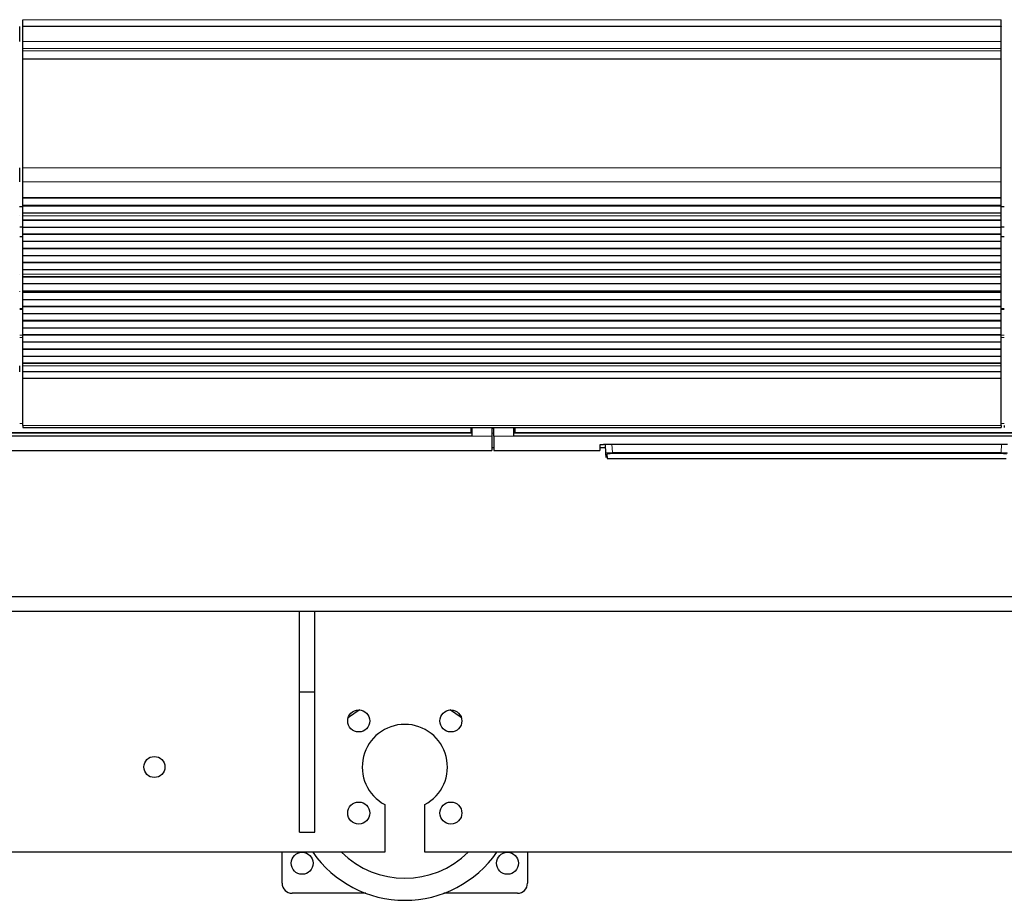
# Model space of a CAD drawing. Header units: inches. Extents: x 0 to 29700, y -16 to 21000.
# Tile 34 of 235: x 5224 to 6207, y 7460 to 8339. Entities that reach past the tile are written whole.
import ezdxf

# ---------------------------------------------------------------- set-up
doc = ezdxf.new("R2010")
doc.units = ezdxf.units.IN
doc.layers.add('1', color=7, linetype='Continuous', true_color=0xffffff)

msp = doc.modelspace()

# ---------------------------------------------------------------- linework, layer by layer
at = {"layer": '1', "color": 2, "linetype": 'Continuous', "lineweight": 25}
for p, q in [((5226.767, 8332.417), (5226.767, 8338.89)), ((6203.767, 8332.417), (6203.767, 8338.89)), ((5223.767, 8317.163), (5223.767, 8332.243)), ((5226.767, 8332.417), (5226.767, 8332.243)), ((6203.767, 8332.243), (5226.767, 8332.243)), ((5226.767, 8317.163), (5226.767, 8332.243)), ((6203.767, 8332.417), (6203.767, 8332.243)), ((6203.767, 8317.163), (6203.767, 8332.243)), ((5226.767, 8310.175), (5226.767, 8317.163)), ((6203.767, 8310.175), (6203.767, 8317.163)), ((5226.767, 8307.932), (5226.767, 8310.175)), ((5226.767, 8299.954), (5226.767, 8307.932)), ((6203.767, 8307.932), (6203.767, 8310.175)), ((6203.767, 8299.954), (6203.767, 8307.932)), ((5226.767, 8299.508), (5226.767, 8299.954)), ((5226.767, 8191.128), (5226.767, 8299.508)), ((6203.767, 8299.508), (6203.767, 8299.954)), ((6203.767, 8191.128), (6203.767, 8299.508)), ((5223.767, 8176.985), (5223.767, 8191.128)), ((5226.767, 8176.985), (5226.767, 8191.128)), ((6203.767, 8176.985), (6203.767, 8191.128)), ((5226.767, 8161.503), (5226.767, 8176.985)), ((6203.767, 8161.503), (6203.767, 8176.985)), ((5226.767, 8161.415), (5226.767, 8161.503)), ((5226.767, 8161.415), (6203.767, 8161.415)), ((5226.767, 8160.87), (5226.767, 8161.415)), ((5226.767, 8153.348), (5226.767, 8160.87)), ((6203.767, 8160.87), (5226.767, 8160.87)), ((6203.767, 8161.415), (6203.767, 8161.503)), ((6203.767, 8160.87), (6203.767, 8161.415)), ((6203.767, 8153.348), (6203.767, 8160.87)), ((5226.766, 8152.25), (5223.715, 8152.25)), ((5226.767, 8152.994), (5226.767, 8153.348)), ((6203.767, 8153.348), (5226.767, 8153.348)), ((5226.767, 8145.789), (5226.767, 8152.994)), ((6203.767, 8152.994), (5226.767, 8152.994)), ((6206.754, 8152.25), (6203.702, 8152.25)), ((6203.767, 8152.994), (6203.767, 8153.348)), ((6203.767, 8145.789), (6203.767, 8152.994)), ((5223.767, 8143.21), (5223.767, 8143.238)), ((5226.767, 8145.782), (5226.767, 8145.789)), ((6203.767, 8145.789), (5226.767, 8145.789)), ((5226.767, 8143.238), (5226.767, 8145.782)), ((6203.767, 8145.782), (5226.767, 8145.782)), ((5226.767, 8143.21), (5226.767, 8143.238)), ((5226.767, 8139.017), (5226.767, 8143.21)), ((6203.767, 8145.782), (6203.767, 8145.789)), ((6203.767, 8143.238), (6203.767, 8145.782)), ((6203.767, 8143.21), (6203.767, 8143.238)), ((6203.767, 8139.017), (6203.767, 8143.21)), ((5223.772, 8132.25), (5226.772, 8132.25)), ((5226.767, 8138.663), (5226.767, 8139.017)), ((6203.767, 8139.017), (5226.767, 8139.017)), ((5226.767, 8131.592), (5226.767, 8138.663)), ((6203.767, 8138.663), (5226.767, 8138.663)), ((5226.767, 8124.875), (5226.767, 8131.592)), ((6203.767, 8131.592), (5226.767, 8131.592)), ((6203.767, 8138.663), (6203.767, 8139.017)), ((6203.767, 8131.592), (6203.767, 8138.663)), ((6203.767, 8124.875), (6203.767, 8131.592)), ((6203.772, 8132.25), (6206.772, 8132.25)), ((5226.767, 8122.25), (5223.766, 8122.25)), ((5226.767, 8124.521), (5226.767, 8124.875)), ((6203.767, 8124.875), (5226.767, 8124.875)), ((5226.767, 8117.45), (5226.767, 8124.521)), ((6203.767, 8124.521), (5226.767, 8124.521)), ((6206.767, 8122.25), (6203.766, 8122.25)), ((6203.767, 8124.521), (6203.767, 8124.875)), ((6203.767, 8117.45), (6203.767, 8124.521)), ((5226.767, 8110.732), (5226.767, 8117.45)), ((6203.767, 8117.45), (5226.767, 8117.45)), ((5226.767, 8110.379), (5226.767, 8110.732)), ((6203.767, 8110.732), (5226.767, 8110.732)), ((5226.767, 8103.308), (5226.767, 8110.379)), ((6203.767, 8110.379), (5226.767, 8110.379)), ((6203.767, 8110.732), (6203.767, 8117.45)), ((6203.767, 8110.379), (6203.767, 8110.732)), ((6203.767, 8103.308), (6203.767, 8110.379)), ((5226.767, 8096.59), (5226.767, 8103.308)), ((6203.767, 8103.308), (5226.767, 8103.308)), ((6203.767, 8096.59), (6203.767, 8103.308)), ((5226.767, 8096.237), (5226.767, 8096.59)), ((6203.767, 8096.59), (5226.767, 8096.59)), ((5226.767, 8089.166), (5226.767, 8096.237)), ((6203.767, 8096.237), (5226.767, 8096.237)), ((6203.767, 8096.237), (6203.767, 8096.59)), ((6203.767, 8089.166), (6203.767, 8096.237)), ((5223.767, 8084.945), (5223.767, 8084.972)), ((5226.767, 8084.972), (5226.767, 8089.166)), ((6203.767, 8089.166), (5226.767, 8089.166)), ((5226.767, 8084.945), (5226.767, 8084.972)), ((5226.767, 8082.497), (5226.767, 8084.945)), ((5226.767, 8082.143), (5226.767, 8082.497)), ((6203.767, 8082.497), (5226.767, 8082.497)), ((5226.767, 8075.209), (5226.767, 8082.143)), ((6203.767, 8082.143), (5226.767, 8082.143)), ((6203.767, 8084.972), (6203.767, 8089.166)), ((6203.767, 8084.945), (6203.767, 8084.972)), ((6203.767, 8082.497), (6203.767, 8084.945)), ((6203.767, 8082.143), (6203.767, 8082.497)), ((6203.767, 8075.209), (6203.767, 8082.143)), ((5226.767, 8067.977), (5226.767, 8075.209)), ((6203.767, 8075.209), (5226.767, 8075.209)), ((6203.767, 8067.977), (6203.767, 8075.209)), ((5223.767, 8067.841), (5223.767, 8067.977)), ((5226.767, 8067.841), (5226.767, 8067.977)), ((6203.767, 8067.977), (5226.767, 8067.977)), ((5226.767, 8067.841), (6203.767, 8067.841)), ((5226.767, 8067.175), (5226.767, 8067.841)), ((5226.767, 8066.538), (5226.767, 8067.175)), ((6203.767, 8067.175), (5226.767, 8067.175)), ((5226.767, 8059.467), (5226.767, 8066.538)), ((6203.767, 8066.538), (5226.767, 8066.538)), ((6203.767, 8067.841), (6203.767, 8067.977)), ((6203.767, 8067.175), (6203.767, 8067.841)), ((6203.767, 8066.538), (6203.767, 8067.175)), ((6203.767, 8059.467), (6203.767, 8066.538)), ((5226.767, 8052.75), (5226.767, 8059.467)), ((6203.767, 8059.467), (5226.767, 8059.467)), ((5226.767, 8052.396), (5226.767, 8052.75)), ((6203.767, 8052.75), (5226.767, 8052.75)), ((5226.767, 8045.325), (5226.767, 8052.396)), ((6203.767, 8052.396), (5226.767, 8052.396)), ((6203.767, 8052.75), (6203.767, 8059.467)), ((6203.767, 8052.396), (6203.767, 8052.75)), ((6203.767, 8045.325), (6203.767, 8052.396)), ((5226.771, 8050.364), (5223.767, 8050.364)), ((5226.767, 8038.607), (5226.767, 8045.325)), ((6203.767, 8045.325), (5226.767, 8045.325)), ((6206.761, 8050.364), (6203.764, 8050.364)), ((6203.767, 8038.607), (6203.767, 8045.325)), ((5226.767, 8038.254), (5226.767, 8038.607)), ((6203.767, 8038.607), (5226.767, 8038.607)), ((5226.767, 8031.183), (5226.767, 8038.254)), ((6203.767, 8038.254), (5226.767, 8038.254)), ((5226.767, 8024.465), (5226.767, 8031.183)), ((6203.767, 8031.183), (5226.767, 8031.183)), ((6203.767, 8038.254), (6203.767, 8038.607)), ((6203.767, 8031.183), (6203.767, 8038.254)), ((6203.767, 8024.465), (6203.767, 8031.183)), ((5226.767, 8024.112), (5226.767, 8024.465)), ((6203.767, 8024.465), (5226.767, 8024.465)), ((5226.767, 8017.041), (5226.767, 8024.112)), ((6203.767, 8024.112), (5226.767, 8024.112)), ((6203.767, 8024.112), (6203.767, 8024.465)), ((6203.767, 8017.041), (6203.767, 8024.112)), ((5226.767, 8010.323), (5226.767, 8017.041)), ((6203.767, 8017.041), (5226.767, 8017.041)), ((6203.767, 8010.323), (6203.767, 8017.041)), ((5226.767, 8009.97), (5226.767, 8010.323)), ((6203.767, 8010.323), (5226.767, 8010.323)), ((5226.767, 8002.899), (5226.767, 8009.97)), ((6203.767, 8009.97), (5226.767, 8009.97)), ((5226.767, 7996.181), (5226.767, 8002.899)), ((6203.767, 8002.899), (5226.767, 8002.899)), ((6203.767, 8009.97), (6203.767, 8010.323)), ((6203.767, 8002.899), (6203.767, 8009.97)), ((6203.767, 7996.181), (6203.767, 8002.899)), ((5223.767, 7987.696), (5223.767, 7993.554)), ((5226.767, 7995.828), (5226.767, 7996.181)), ((6203.767, 7996.181), (5226.767, 7996.181)), ((5226.767, 7993.554), (5226.767, 7995.828)), ((6203.767, 7995.828), (5226.767, 7995.828)), ((5226.767, 7987.696), (5226.767, 7993.554)), ((6203.767, 7995.828), (6203.767, 7996.181)), ((6203.767, 7993.554), (6203.767, 7995.828)), ((6203.767, 7987.696), (6203.767, 7993.554)), ((5226.767, 7980.8), (5226.767, 7987.696)), ((6203.767, 7987.696), (5226.767, 7987.696)), ((6203.767, 7980.8), (6203.767, 7987.696)), ((5226.767, 7933.835), (5226.767, 7980.8)), ((6203.767, 7980.8), (5226.767, 7980.8)), ((6203.767, 7933.835), (6203.767, 7980.8)), ((5226.767, 7933.835), (5226.767, 7932.101)), ((6203.767, 7933.835), (6203.767, 7932.101)), ((6206.767, 7933.835), (6206.767, 7932.101)), ((5675.017, 7923.252), (5090.017, 7923.252)), ((5674.017, 7926.327), (5091.017, 7926.327)), ((5226.767, 7932.101), (6203.767, 7932.101)), ((5674.017, 7932.101), (5674.017, 7927.117)), ((5674.017, 7927.117), (5674.017, 7926.327)), ((5675.017, 7932.101), (5675.017, 7923.252)), ((5695.017, 7932.101), (5695.017, 7923.252)), ((5695.017, 7923.252), (5695.017, 7909.014)), ((5697.017, 7923.252), (5697.017, 7932.101)), ((5697.017, 7923.252), (5697.017, 7909.014)), ((5717.017, 7923.252), (5717.017, 7932.101)), ((6302.017, 7923.252), (5717.017, 7923.252)), ((5718.017, 7932.101), (5718.017, 7927.117)), ((5718.017, 7927.117), (5718.017, 7926.327)), ((6301.017, 7926.327), (5718.017, 7926.327)), ((5803.017, 7914.723), (5803.017, 7909.014)), ((5808.017, 7915.219), (6210.017, 7915.219)), ((5809.023, 7906.407), (5808.561, 7915.219)), ((5070.017, 7909.014), (5695.017, 7909.014)), ((5695.017, 7912.014), (5697.017, 7912.014)), ((5697.017, 7909.014), (5803.017, 7909.014)), ((5803.017, 7912.014), (5808.729, 7912.014)), ((5809.248, 7902.121), (5809.023, 7906.407)), ((5810.022, 7905.463), (5810.246, 7901.174)), ((5810.246, 7901.174), (6208.788, 7901.174)), ((2687.549, 7763.272), (7728.267, 7763.272)), ((8900.142, 7748.272), (3795.876, 7748.272)), ((5503.267, 7668.272), (5503.267, 7748.272)), ((5518.267, 7668.272), (5518.267, 7748.272)), ((5503.267, 7528.272), (5503.267, 7668.272)), ((5503.267, 7668.272), (5518.267, 7668.272)), ((5518.267, 7528.272), (5518.267, 7668.272)), ((5588.267, 7555.772), (5588.267, 7508.272)), ((5628.267, 7508.272), (5628.267, 7555.772)), ((5503.267, 7528.272), (5518.267, 7528.272)), ((5588.267, 7508.272), (4618.267, 7508.272)), ((5485.767, 7477.25), (5485.767, 7508.274)), ((6788.267, 7508.272), (5628.267, 7508.272)), ((5730.767, 7508.274), (5730.767, 7477.25)), ((5569.293, 7467.25), (5495.767, 7467.25)), ((5720.767, 7467.25), (5647.241, 7467.25))]:
    msp.add_line(p, q, dxfattribs=at)
at = {"layer": '1', "color": 110, "linetype": 'Continuous', "lineweight": 13}
for p, q in [((6203.767, 8338.89), (5226.767, 8338.89)), ((6203.767, 8332.417), (5226.767, 8332.417)), ((6203.767, 8317.163), (5226.767, 8317.163)), ((6203.767, 8310.175), (5226.767, 8310.175)), ((6203.767, 8307.932), (5226.767, 8307.932)), ((6203.767, 8299.954), (5226.767, 8299.954)), ((6203.767, 8299.508), (5226.767, 8299.508)), ((6203.767, 8191.128), (5226.767, 8191.128)), ((6203.767, 8176.985), (5226.767, 8176.985)), ((6203.767, 8161.503), (5226.767, 8161.503)), ((6203.767, 8143.238), (5226.767, 8143.238)), ((6203.767, 8143.21), (5226.767, 8143.21)), ((6203.767, 8084.972), (5226.767, 8084.972)), ((6203.767, 8084.945), (5226.767, 8084.945)), ((5226.771, 8049.71), (5223.767, 8049.71)), ((6206.761, 8049.71), (6203.764, 8049.71)), ((5226.771, 8024.236), (5223.767, 8024.236)), ((5226.771, 8021.891), (5223.767, 8021.891)), ((6206.761, 8024.236), (6203.764, 8024.236)), ((6206.761, 8021.891), (6203.764, 8021.891)), ((6203.767, 7993.554), (5226.767, 7993.554)), ((5226.774, 7936.084), (5223.768, 7936.084)), ((6203.767, 7933.835), (5226.767, 7933.835)), ((6206.762, 7936.084), (6203.765, 7936.084)), ((5675.017, 7931.127), (5674.012, 7931.127)), ((5695.017, 7923.252), (5675.017, 7923.252)), ((5697.017, 7931.127), (5695.017, 7931.127)), ((5717.017, 7923.252), (5697.017, 7923.252)), ((5718.023, 7931.127), (5717.017, 7931.127)), ((5815.052, 7915.219), (5815.489, 7906.888)), ((6203.545, 7906.888), (6203.982, 7915.219)), ((5815.489, 7906.888), (5815.489, 7905.944)), ((5815.489, 7906.888), (6203.545, 7906.888)), ((6203.545, 7905.944), (5815.489, 7905.944)), ((6203.545, 7906.888), (6203.545, 7905.944))]:
    msp.add_line(p, q, dxfattribs=at)
at = {"layer": '1', "color": 2, "linetype": 'Continuous', "lineweight": 25}
for centre, radius in [((5562.305, 7639.234), 11), ((5654.229, 7639.234), 11), ((5358.267, 7593.272), 10.5), ((5562.305, 7547.31), 11), ((5654.229, 7547.31), 11), ((5505.767, 7497.25), 11), ((5710.767, 7497.25), 11)]:
    msp.add_circle(centre, radius, dxfattribs=at)
for centre, radius, start, end in [((5608.267, 7572.25), 90, 119.998125, 128.908125), ((5608.267, 7572.25), 90, 51.08625, 59.99625), ((5608.267, 7593.272), 42.5, 298.072487, 241.927513), ((5608.267, 7572.25), 112, 214.84125, 325.164375), ((5608.267, 7572.25), 90, 225.309375, 314.69625), ((5495.767, 7477.25), 10, 180, 270), ((5720.767, 7477.25), 10, 270, 0)]:
    msp.add_arc(centre, radius, start, end, dxfattribs=at)
at = {"layer": '1', "color": 110, "linetype": 'Continuous', "lineweight": 13}
msp.add_ellipse((5810.022, 7906.459), major_axis=(0.999, 0.052), ratio=0.9964159, start_param=3.1415927, end_param=4.6602164, dxfattribs=at)
at = {"layer": '1', "color": 2, "linetype": 'Continuous', "lineweight": 25}
for points in [[(5675.017, 7926.216), (5090.017, 7926.216)], [(6302.017, 7926.216), (5717.017, 7926.216)]]:
    msp.add_open_spline(points, degree=1, dxfattribs=at)
at = {"layer": '1', "color": 110, "linetype": 'Continuous', "lineweight": 13}
for points, degree in [([(5674.017, 7927.117), (5091.017, 7927.117)], 1), ([(5695.017, 7926.215), (5695.684, 7926.215), (5696.35, 7926.215), (5697.017, 7926.215)], 3), ([(6301.017, 7927.117), (5718.017, 7927.117)], 1)]:
    msp.add_open_spline(points, degree=degree, dxfattribs=at)
at = {"layer": '1', "color": 2, "linetype": 'Continuous', "lineweight": 25}
msp.add_open_spline([(5803.017, 7914.723), (5803.017, 7914.739), (5803.025, 7914.755), (5803.057, 7914.786), (5803.105, 7914.818), (5803.184, 7914.849), (5803.244, 7914.868), (5803.256, 7914.872), (5803.282, 7914.88), (5803.295, 7914.884), (5803.337, 7914.895), (5803.366, 7914.903), (5803.46, 7914.925), (5803.6, 7914.954), (5803.767, 7914.982), (5803.903, 7915.002), (5803.95, 7915.009), (5804.023, 7915.019), (5804.048, 7915.022), (5804.099, 7915.029), (5804.125, 7915.032), (5804.255, 7915.048), (5804.365, 7915.06), (5804.596, 7915.083), (5804.837, 7915.105), (5805.099, 7915.125), (5805.269, 7915.136), (5805.304, 7915.139), (5805.373, 7915.143), (5805.409, 7915.145), (5805.514, 7915.152), (5805.586, 7915.156), (5805.802, 7915.167), (5806.097, 7915.181), (5806.403, 7915.193), (5806.638, 7915.2), (5806.717, 7915.202), (5806.876, 7915.206), (5806.957, 7915.208), (5807.199, 7915.213), (5807.524, 7915.218), (5807.852, 7915.219), (5808.017, 7915.219)], degree=3, knots=[0, 0, 0, 0, 0.0625, 0.0625, 0.125, 0.1875, 0.1875, 0.203125, 0.203125, 0.21875, 0.21875, 0.25, 0.25, 0.3125, 0.375, 0.375, 0.40625, 0.40625, 0.421875, 0.421875, 0.4375, 0.4375, 0.5, 0.5, 0.5625, 0.625, 0.625, 0.640625, 0.640625, 0.65625, 0.65625, 0.6875, 0.6875, 0.75, 0.8125, 0.8125, 0.84375, 0.84375, 0.875, 0.875, 0.9375, 1, 1, 1, 1], dxfattribs=at)
at = {"layer": '1', "color": 110, "linetype": 'Continuous', "lineweight": 13}
for points, knots in [([(5815.489, 7906.888), (5815.274, 7906.886), (5814.847, 7906.881), (5814.424, 7906.873), (5814.161, 7906.868), (5814.108, 7906.867), (5814.004, 7906.864), (5813.848, 7906.86), (5813.695, 7906.856), (5813.39, 7906.847), (5812.992, 7906.835), (5812.609, 7906.819), (5812.375, 7906.809), (5812.328, 7906.807), (5812.236, 7906.802), (5812.189, 7906.8), (5812.052, 7906.793), (5811.962, 7906.789), (5811.697, 7906.775), (5811.358, 7906.755), (5811.047, 7906.733), (5810.823, 7906.716), (5810.75, 7906.711), (5810.644, 7906.702), (5810.609, 7906.699), (5810.539, 7906.693), (5810.505, 7906.69), (5810.336, 7906.675), (5810.211, 7906.663), (5809.978, 7906.637), (5809.764, 7906.612), (5809.585, 7906.585), (5809.484, 7906.568), (5809.465, 7906.565), (5809.427, 7906.558), (5809.409, 7906.554), (5809.355, 7906.544), (5809.323, 7906.537), (5809.232, 7906.517), (5809.132, 7906.489), (5809.072, 7906.462), (5809.032, 7906.434), (5809.022, 7906.421), (5809.023, 7906.407)], [0, 0, 0, 0, 0.0625, 0.125, 0.125, 0.140625, 0.140625, 0.15625, 0.1875, 0.1875, 0.25, 0.3125, 0.3125, 0.328125, 0.328125, 0.34375, 0.34375, 0.375, 0.375, 0.4375, 0.5, 0.5, 0.53125, 0.53125, 0.546875, 0.546875, 0.5625, 0.5625, 0.625, 0.625, 0.6875, 0.75, 0.75, 0.765625, 0.765625, 0.78125, 0.78125, 0.8125, 0.8125, 0.875, 0.9375, 0.9375, 1, 1, 1, 1]), ([(5815.489, 7905.944), (5815.307, 7905.944), (5814.945, 7905.942), (5814.587, 7905.938), (5814.364, 7905.934), (5814.319, 7905.933), (5814.231, 7905.931), (5814.187, 7905.93), (5814.056, 7905.927), (5813.969, 7905.925), (5813.711, 7905.918), (5813.374, 7905.907), (5813.05, 7905.893), (5812.851, 7905.884), (5812.812, 7905.882), (5812.733, 7905.878), (5812.694, 7905.876), (5812.578, 7905.869), (5812.502, 7905.865), (5812.278, 7905.851), (5811.991, 7905.832), (5811.728, 7905.811), (5811.539, 7905.794), (5811.446, 7905.785), (5811.357, 7905.776), (5811.299, 7905.77), (5811.27, 7905.767), (5811.128, 7905.752), (5811.022, 7905.739), (5810.825, 7905.713), (5810.644, 7905.686), (5810.493, 7905.658), (5810.409, 7905.64), (5810.393, 7905.636), (5810.361, 7905.629), (5810.345, 7905.625), (5810.3, 7905.614), (5810.273, 7905.607), (5810.197, 7905.584), (5810.112, 7905.554), (5810.062, 7905.524), (5810.037, 7905.501), (5810.028, 7905.49), (5810.024, 7905.478), (5810.022, 7905.471), (5810.021, 7905.467), (5810.022, 7905.463)], [0, 0, 0, 0, 0.0625, 0.125, 0.125, 0.140625, 0.140625, 0.15625, 0.15625, 0.1875, 0.1875, 0.25, 0.3125, 0.3125, 0.328125, 0.328125, 0.34375, 0.34375, 0.375, 0.375, 0.4375, 0.5, 0.5, 0.53125, 0.546875, 0.546875, 0.5625, 0.5625, 0.625, 0.625, 0.6875, 0.75, 0.75, 0.765625, 0.765625, 0.78125, 0.78125, 0.8125, 0.8125, 0.875, 0.9375, 0.9375, 0.96875, 0.984375, 0.984375, 1, 1, 1, 1]), ([(6210.011, 7906.407), (6210.012, 7906.421), (6209.992, 7906.448), (6209.932, 7906.476), (6209.88, 7906.493), (6209.869, 7906.497), (6209.846, 7906.504), (6209.81, 7906.514), (6209.768, 7906.524), (6209.677, 7906.545), (6209.537, 7906.572), (6209.358, 7906.599), (6209.209, 7906.618), (6209.157, 7906.625), (6209.075, 7906.635), (6209.047, 7906.638), (6208.99, 7906.644), (6208.961, 7906.648), (6208.814, 7906.663), (6208.563, 7906.688), (6208.281, 7906.711), (6208.057, 7906.728), (6207.98, 7906.734), (6207.862, 7906.742), (6207.823, 7906.744), (6207.742, 7906.75), (6207.701, 7906.752), (6207.495, 7906.766), (6207.324, 7906.775), (6206.972, 7906.794), (6206.791, 7906.803), (6206.418, 7906.819), (6206.227, 7906.827), (6205.98, 7906.836), (6205.931, 7906.838), (6205.831, 7906.841), (6205.78, 7906.843), (6205.629, 7906.848), (6205.528, 7906.851), (6205.223, 7906.86), (6204.813, 7906.87), (6204.395, 7906.877), (6203.973, 7906.884), (6203.76, 7906.886), (6203.545, 7906.888)], [0, 0, 0, 0, 0.0625, 0.125, 0.125, 0.140625, 0.140625, 0.15625, 0.1875, 0.1875, 0.25, 0.3125, 0.3125, 0.34375, 0.34375, 0.359375, 0.359375, 0.375, 0.375, 0.4375, 0.5, 0.5, 0.53125, 0.53125, 0.546875, 0.546875, 0.5625, 0.5625, 0.625, 0.625, 0.6875, 0.6875, 0.75, 0.75, 0.765625, 0.765625, 0.78125, 0.78125, 0.8125, 0.8125, 0.875, 0.9375, 0.9375, 1, 1, 1, 1]), ([(6203.545, 7905.944), (6203.636, 7905.944), (6203.727, 7905.944), (6203.908, 7905.943), (6203.998, 7905.942), (6204.267, 7905.94), (6204.622, 7905.935), (6204.97, 7905.927), (6205.228, 7905.92), (6205.314, 7905.918), (6205.442, 7905.914), (6205.485, 7905.912), (6205.569, 7905.909), (6205.611, 7905.908), (6205.82, 7905.9), (6205.982, 7905.893), (6206.297, 7905.878), (6206.451, 7905.87), (6206.748, 7905.852), (6206.892, 7905.842), (6207.067, 7905.83), (6207.101, 7905.827), (6207.169, 7905.822), (6207.27, 7905.814), (6207.367, 7905.805), (6207.556, 7905.789), (6207.795, 7905.765), (6208.006, 7905.74), (6208.13, 7905.723), (6208.155, 7905.72), (6208.202, 7905.713), (6208.226, 7905.71), (6208.295, 7905.7), (6208.339, 7905.693), (6208.464, 7905.672), (6208.615, 7905.644), (6208.733, 7905.615), (6208.81, 7905.593), (6208.833, 7905.585), (6208.865, 7905.574), (6208.875, 7905.57), (6208.894, 7905.562), (6208.904, 7905.559), (6208.946, 7905.54), (6208.997, 7905.509), (6209.013, 7905.478), (6209.013, 7905.463)], [0, 0, 0, 0, 0.03125, 0.03125, 0.0625, 0.0625, 0.125, 0.1875, 0.1875, 0.21875, 0.21875, 0.234375, 0.234375, 0.25, 0.25, 0.3125, 0.3125, 0.375, 0.375, 0.4375, 0.4375, 0.453125, 0.453125, 0.46875, 0.5, 0.5, 0.5625, 0.625, 0.625, 0.640625, 0.640625, 0.65625, 0.65625, 0.6875, 0.6875, 0.75, 0.8125, 0.8125, 0.84375, 0.84375, 0.859375, 0.859375, 0.875, 0.875, 0.9375, 1, 1, 1, 1])]:
    msp.add_open_spline(points, degree=3, knots=knots, dxfattribs=at)

doc.saveas('drawing.dxf')
